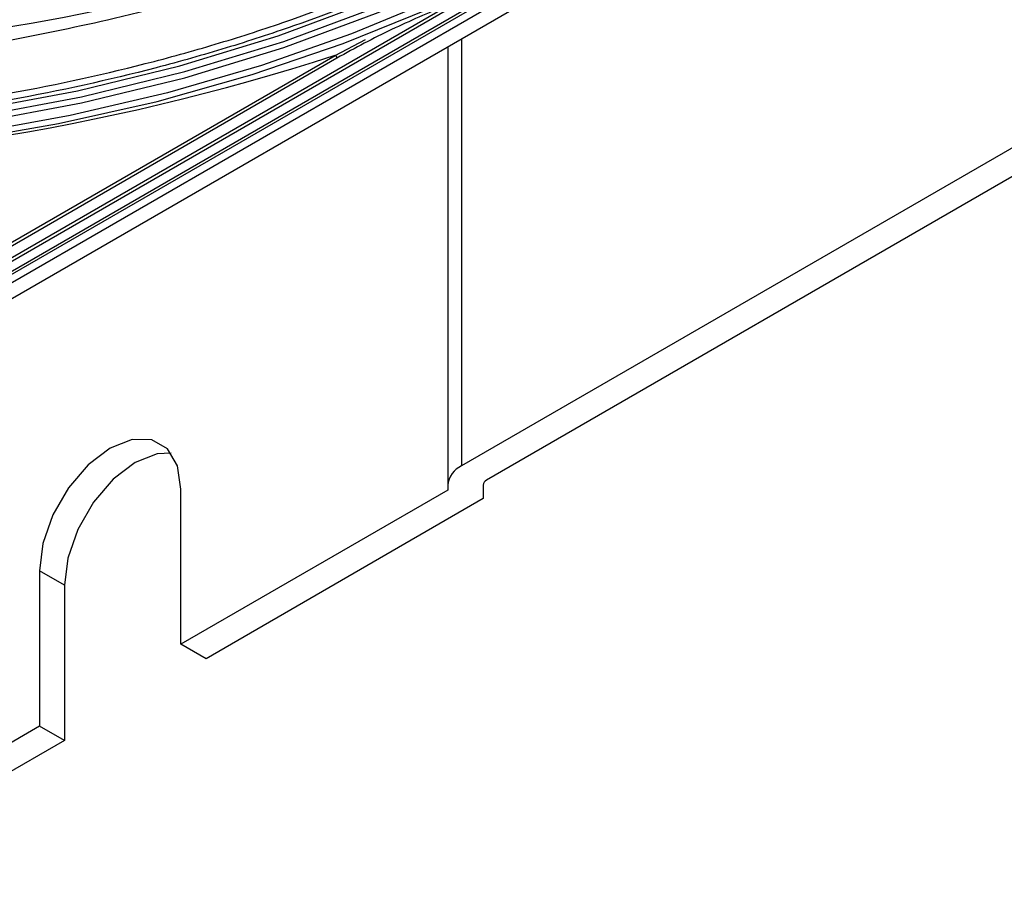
# Model space of a CAD drawing. Header units: millimetres. Extents: x 156 to 887, y -58 to 920.
# Tile 36 of 118: x 813 to 834, y -57 to -38. Entities that reach past the tile are written whole.
import ezdxf

# ---------------------------------------------------------------- set-up
doc = ezdxf.new("R2010")
doc.units = ezdxf.units.MM

msp = doc.modelspace()

# ---------------------------------------------------------------- linework, layer by layer
at = {"color": 7, "linetype": 'Continuous', "lineweight": 25}
for p, q in [((868.755, -20.57), (822.389, -47.337)), ((869.285, -20.876), (822.919, -47.643)), ((807.325, -46.457), (841.189, -26.907)), ((807.286, -46.994), (841.921, -27)), ((819.707, -38.629), (820.347, -38.292)), ((822.096, -38.445), (822.096, -47.745)), ((816.434, -51.121), (816.434, -47.829)), ((822.096, -47.853), (816.434, -51.121)), ((822.096, -47.745), (822.096, -47.853)), ((822.846, -47.745), (822.846, -48.032)), ((822.846, -48.032), (816.965, -51.427)), ((813.429, -49.564), (813.429, -52.856)), ((813.959, -49.87), (813.429, -49.564)), ((813.959, -49.87), (813.959, -53.163)), ((816.965, -51.427), (816.434, -51.121)), ((813.429, -52.856), (807.777, -56.119)), ((813.959, -53.163), (813.429, -52.856)), ((813.959, -53.163), (808.088, -56.552))]:
    msp.add_line(p, q, dxfattribs=at)
at = {"color": 8, "linetype": 'Continuous', "lineweight": 25}
for p, q in [((807.325, -46.389), (841.1, -26.891)), ((807.325, -46.634), (841.422, -26.95)), ((823.606, -36.786), (807.325, -46.185)), ((807.325, -46.103), (822.206, -37.513)), ((822.389, -38.276), (822.389, -47.337)), ((807.29, -45.797), (819.707, -38.629)), ((819.742, -38.69), (807.308, -45.868))]:
    msp.add_line(p, q, dxfattribs=at)
at = {"color": 7, "linetype": 'Continuous', "lineweight": 25, "flags": 128}
for points in [[(811.685, -40.452), (813.834, -40.077), (815.925, -39.604), (817.943, -39.037), (819.877, -38.378), (821.713, -37.632), (823.44, -36.804), (825.047, -35.898), (826.524, -34.922), (827.86, -33.881), (829.049, -32.781), (830.082, -31.63), (830.952, -30.436), (831.655, -29.204), (832.185, -27.945), (832.539, -26.665), (832.59, -26.394)], [(831.559, -28.974), (830.888, -30.202), (830.049, -31.396), (829.047, -32.547), (827.89, -33.649), (826.583, -34.693), (825.137, -35.674), (823.559, -36.585), (821.86, -37.42), (820.051, -38.174), (818.143, -38.842), (816.149, -39.42), (814.081, -39.905), (811.953, -40.292)], [(812.059, -39.93), (814.322, -39.506), (816.514, -38.972), (818.618, -38.332), (820.62, -37.589), (822.504, -36.751), (824.257, -35.822), (825.866, -34.81), (827.319, -33.722), (828.605, -32.567), (829.714, -31.352), (830.64, -30.086), (831.285, -28.961)], [(812.059, -40.063), (814.322, -39.639), (816.514, -39.105), (818.618, -38.464), (820.62, -37.722), (822.504, -36.883), (824.257, -35.955), (825.866, -34.943), (827.319, -33.855), (828.605, -32.699), (829.714, -31.484), (830.64, -30.219), (831.346, -28.97)], [(816.434, -47.829), (816.361, -47.335), (816.147, -46.975), (815.815, -46.783), (815.396, -46.778), (814.931, -46.961), (814.467, -47.314), (814.048, -47.802), (813.716, -48.378), (813.502, -48.985), (813.429, -49.564)], [(816.226, -47.067), (815.926, -47.084), (815.462, -47.267), (814.997, -47.62), (814.578, -48.109), (814.246, -48.685), (814.033, -49.292), (813.959, -49.87)]]:
    msp.add_lwpolyline(points, dxfattribs=at)
at = {"color": 8, "linetype": 'Continuous', "lineweight": 25, "flags": 128}
msp.add_lwpolyline([(811.994, -39.801), (814.236, -39.381), (816.408, -38.852), (818.493, -38.217), (820.477, -37.481), (822.344, -36.65), (824.081, -35.73), (825.675, -34.727), (827.114, -33.65), (828.388, -32.505), (829.488, -31.301), (830.405, -30.047), (831.048, -28.924)], dxfattribs=at)
at = {"color": 7, "linetype": 'Continuous', "lineweight": 25}
for centre, radius, start, end in [((806.647, 0.129), 38.644, 278.7984, 295.5652), ((804.635, 8.086), 49.085, 252.1146, 287.8815), ((819.666, -38.693), 0.0768, 2.6055, 57.3945), ((822.596, -47.795), 0.503, 114.3747, 174.3052), ((822.971, -47.758), 0.126, 114.3747, 174.3052)]:
    msp.add_arc(centre, radius, start, end, dxfattribs=at)
for points, knots in [([(812.765, -38.31), (813.52, -38.162), (815.244, -37.823), (817.809, -37.102), (820.417, -36.162), (822.97, -34.992), (825.084, -33.749), (826.795, -32.493), (828.071, -31.375), (829.153, -30.208), (829.829, -29.366), (830.106, -28.905), (830.135, -28.856)], [0, 0, 0, 0, 0.096854, 0.220955, 0.345454, 0.469557, 0.616124, 0.710727, 0.805329, 0.89725, 0.98917, 1, 1, 1, 1]), ([(812.782, -39.434), (813.834, -39.244), (814.861, -39.018), (816.366, -38.625), (816.86, -38.485), (817.828, -38.191), (818.302, -38.036), (819.698, -37.547), (820.591, -37.191), (821.876, -36.609), (822.295, -36.408), (822.909, -36.094), (823.111, -35.987), (823.511, -35.77), (823.709, -35.659), (824.681, -35.098), (825.405, -34.626), (826.747, -33.639), (827.365, -33.123), (828.213, -32.316), (828.483, -32.042), (828.995, -31.482), (829.238, -31.196), (829.919, -30.327), (830.311, -29.732), (830.641, -29.125)], [0, 0, 0, 0, 0.125, 0.125, 0.1875, 0.1875, 0.25, 0.25, 0.375, 0.375, 0.4375, 0.4375, 0.46875, 0.46875, 0.5, 0.5, 0.625, 0.625, 0.75, 0.75, 0.8125, 0.8125, 0.875, 0.875, 1, 1, 1, 1]), ([(830.736, -29.225), (830.405, -29.834), (830.013, -30.429), (829.331, -31.3), (829.087, -31.588), (828.573, -32.15), (828.302, -32.426), (827.451, -33.236), (826.831, -33.754), (825.483, -34.745), (824.757, -35.218), (823.782, -35.782), (823.583, -35.893), (823.181, -36.111), (822.978, -36.218), (822.362, -36.534), (821.941, -36.736), (820.652, -37.32), (819.755, -37.678), (818.354, -38.168), (817.878, -38.324), (816.906, -38.62), (816.41, -38.76), (814.899, -39.155), (813.868, -39.381), (812.812, -39.572)], [0, 0, 0, 0, 0.125, 0.125, 0.1875, 0.1875, 0.25, 0.25, 0.375, 0.375, 0.5, 0.5, 0.53125, 0.53125, 0.5625, 0.5625, 0.625, 0.625, 0.75, 0.75, 0.8125, 0.8125, 0.875, 0.875, 1, 1, 1, 1]), ([(822.062, -37.573), (821.677, -37.73), (821.292, -37.898), (820.518, -38.266), (820.131, -38.466), (819.742, -38.69)], [0, 0, 0, 0, 0.5, 0.5, 1, 1, 1, 1])]:
    msp.add_open_spline(points, degree=3, knots=knots, dxfattribs=at)

doc.saveas('drawing.dxf')
